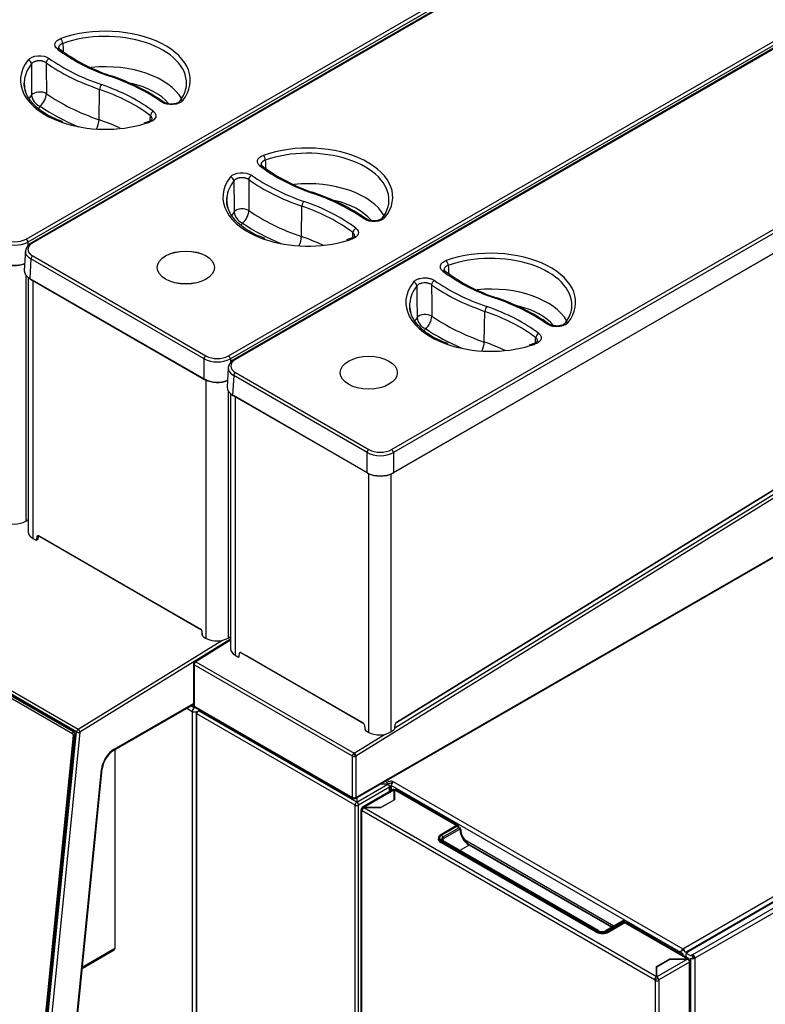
# Model space of a CAD drawing. Header units: millimetres. Extents: x 0 to 287, y 0 to 200.
# Tile 53 of 57: x 220 to 250, y 120 to 159. Entities that reach past the tile are written whole.
import ezdxf

# ---------------------------------------------------------------- set-up
doc = ezdxf.new("R2010")
doc.units = ezdxf.units.MM
doc.layers.add('130.190_BW4C_CTM', color=7, linetype='Continuous')
doc.layers.add('Défaut', color=7, linetype='Continuous')

# ---------------------------------------------------------------- blocks, each defined once
blk = doc.blocks.new('SE3')
at = {"layer": '130.190_BW4C_CTM', "color": 7, "linetype": 'Continuous'}
for p, q in [((220.723, 150.595), (249.064, 166.962)), ((249.135, 166.843), (220.793, 150.476)), ((249.276, 166.816), (220.934, 150.449)), ((249.326, 166.811), (220.984, 150.444)), ((228.819, 145.921), (257.161, 162.288)), ((257.231, 162.168), (228.89, 145.801)), ((257.386, 162.146), (229.044, 145.782)), ((257.436, 162.141), (229.094, 145.777)), ((235.338, 142.173), (263.679, 158.536)), ((263.75, 158.416), (235.408, 142.053)), ((222.063, 158.196), (222.022, 158.248)), ((235.408, 141.249), (263.797, 157.639)), ((263.762, 157.617), (235.408, 141.247)), ((223.637, 155.369), (223.657, 156.584)), ((225.625, 155.299), (225.435, 155.237)), ((230.16, 153.522), (230.119, 153.574)), ((231.734, 150.695), (231.753, 151.91)), ((233.721, 150.625), (233.531, 150.563)), ((220.698, 150.146), (220.649, 149.341)), ((220.793, 150.476), (220.793, 150.332)), ((220.914, 149.798), (220.867, 149.021)), ((227.837, 145.801), (220.914, 149.798)), ((220.984, 149.918), (227.907, 145.921)), ((220.705, 149.161), (220.706, 139.307)), ((220.807, 149.073), (220.808, 138.867)), ((220.867, 149.021), (227.837, 144.997)), ((220.877, 148.997), (227.847, 144.973)), ((220.988, 148.933), (220.989, 138.621)), ((235.529, 131.248), (263.651, 148.618)), ((235.535, 131.262), (263.656, 148.632)), ((263.893, 148.428), (233.911, 129.909)), ((235.471, 131.038), (263.724, 148.489)), ((263.396, 148.459), (235.502, 131.23)), ((239.041, 146.477), (239.067, 147.702)), ((241.034, 146.417), (240.844, 146.355)), ((227.837, 144.997), (227.837, 145.801)), ((228.89, 145.801), (228.89, 145.651)), ((228.806, 145.452), (228.759, 144.674)), ((233.89, 128.208), (263.959, 145.568)), ((233.911, 128.253), (263.98, 145.613)), ((227.926, 134.616), (227.925, 144.984)), ((229.023, 145.132), (228.976, 144.354)), ((234.355, 142.053), (229.023, 145.132)), ((229.094, 145.251), (234.426, 142.173)), ((228.802, 144.514), (228.803, 134.633)), ((228.897, 144.409), (228.897, 134.201)), ((228.976, 144.354), (234.355, 141.249)), ((234.355, 141.247), (229.012, 144.333)), ((229.079, 144.294), (229.079, 133.943)), ((234.355, 141.249), (234.355, 142.053)), ((235.408, 142.053), (235.408, 141.249)), ((234.424, 130.857), (234.424, 141.209)), ((235.301, 141.191), (235.301, 130.874)), ((246.986, 122.2), (279.655, 141.061)), ((247.382, 121.967), (280.439, 141.052)), ((279.924, 141.014), (247.136, 122.083)), ((279.978, 141.008), (247.19, 122.078)), ((280.531, 140.91), (247.467, 121.82)), ((222.735, 130.876), (206.967, 139.98)), ((207.035, 140.09), (222.803, 130.986)), ((222.625, 130.888), (207.068, 139.869)), ((207.061, 139.773), (222.575, 130.816)), ((222.614, 130.874), (207.1, 139.831)), ((220.706, 139.307), (220.808, 139.37)), ((221.153, 138.579), (221.163, 138.706)), ((221.206, 138.704), (221.196, 138.576)), ((221.22, 138.733), (227.696, 134.994)), ((221.226, 138.719), (227.702, 134.98)), ((220.989, 138.621), (221.104, 138.555)), ((227.718, 134.969), (221.418, 138.607)), ((227.743, 134.912), (227.753, 134.773)), ((227.752, 134.902), (227.762, 134.763)), ((222.803, 130.986), (228.551, 134.537)), ((228.897, 134.585), (222.876, 130.865)), ((228.897, 134.577), (227.459, 133.689)), ((228.897, 134.541), (227.509, 133.684)), ((227.811, 134.682), (227.926, 134.616)), ((228.803, 134.633), (228.897, 134.691)), ((229.079, 133.943), (229.193, 133.877)), ((229.243, 133.901), (229.253, 134.027)), ((229.309, 134.054), (234.194, 131.234)), ((229.315, 134.041), (234.2, 131.22)), ((227.412, 133.603), (227.412, 131.948)), ((227.441, 133.644), (227.507, 133.685)), ((227.441, 133.563), (227.441, 133.644)), ((227.441, 133.563), (227.441, 131.907)), ((233.77, 129.909), (227.441, 133.563)), ((227.509, 133.684), (233.838, 130.03)), ((234.225, 131.205), (229.507, 133.929)), ((230.119, 133.576), (230.12, 133.576)), ((230.148, 133.559), (230.149, 133.559)), ((230.155, 133.556), (230.154, 133.555)), ((230.296, 133.474), (230.296, 133.474)), ((230.417, 133.404), (230.416, 133.404)), ((231.766, 132.625), (231.767, 132.625)), ((224.218, 130.134), (227.412, 131.979)), ((224.239, 130.18), (227.412, 132.012)), ((227.144, 131.824), (227.365, 131.696)), ((227.444, 131.844), (227.311, 131.92)), ((227.365, 131.696), (227.365, 114.212)), ((227.441, 131.907), (233.77, 128.253)), ((227.444, 131.838), (227.444, 131.844)), ((227.454, 131.868), (227.454, 131.844)), ((227.473, 131.855), (227.454, 131.844)), ((227.462, 131.862), (233.79, 128.208)), ((227.519, 131.642), (227.519, 100.289)), ((227.532, 131.671), (227.532, 131.696)), ((227.548, 131.683), (227.659, 131.747)), ((227.548, 131.602), (227.548, 131.683)), ((233.877, 127.948), (227.548, 131.602)), ((227.548, 100.248), (227.548, 131.602)), ((227.629, 131.718), (233.937, 128.076)), ((232.91, 131.965), (232.909, 131.965)), ((232.942, 131.946), (232.942, 131.946)), ((233.094, 131.859), (233.093, 131.859)), ((233.337, 131.718), (233.338, 131.718)), ((233.341, 131.715), (233.341, 131.716)), ((221.331, 116.843), (222.735, 130.876)), ((222.876, 130.865), (221.472, 116.833)), ((222.575, 130.816), (222.614, 130.874)), ((222.824, 130.971), (222.762, 130.945)), ((228.785, 131.05), (228.785, 131.097)), ((234.25, 131.142), (234.26, 131.004)), ((234.31, 130.923), (234.424, 130.857)), ((235.301, 130.874), (235.432, 130.954)), ((235.47, 131.027), (235.48, 131.171)), ((222.606, 130.752), (221.234, 117.042)), ((221.304, 117.037), (222.676, 130.747)), ((221.314, 116.989), (222.692, 130.751)), ((222.676, 130.747), (222.606, 130.752)), ((233.838, 130.03), (235.048, 130.777)), ((224.267, 130.162), (224.267, 124.137)), ((230.096, 130.341), (230.055, 130.317)), ((230.129, 130.322), (230.088, 130.298)), ((230.28, 130.235), (230.239, 130.211)), ((233.77, 128.253), (233.77, 129.909)), ((233.91, 129.922), (233.796, 129.988)), ((233.911, 129.909), (233.911, 128.253)), ((222.569, 117.739), (223.734, 129.372)), ((222.598, 117.77), (223.763, 129.403)), ((235.178, 128.834), (235.076, 128.892)), ((235.178, 128.915), (235.147, 128.933)), ((235.319, 128.915), (235.337, 128.925)), ((235.337, 128.844), (235.319, 128.834)), ((235.337, 128.925), (235.407, 128.885)), ((235.354, 128.834), (235.337, 128.844)), ((235.407, 128.885), (246.986, 122.2)), ((233.947, 128.07), (235.185, 128.785)), ((235.255, 128.662), (234.018, 127.948)), ((235.391, 128.571), (234.161, 127.861)), ((234.213, 127.855), (235.438, 128.563)), ((235.185, 128.785), (234.89, 128.785)), ((235.255, 128.662), (235.255, 128.744)), ((235.255, 128.493), (235.255, 128.662)), ((235.285, 128.51), (235.285, 128.703)), ((246.898, 122.046), (235.319, 128.732)), ((235.319, 128.732), (235.319, 128.529)), ((235.438, 128.563), (235.438, 128.568)), ((235.438, 128.159), (235.438, 128.563)), ((235.448, 128.563), (237.938, 127.126)), ((235.448, 128.563), (235.448, 128.156)), ((237.987, 127.133), (235.501, 128.568)), ((233.84, 128.213), (233.77, 128.253)), ((233.911, 128.253), (233.84, 128.213)), ((233.937, 128.064), (233.937, 128.076)), ((233.947, 128.24), (233.947, 128.07)), ((234.908, 127.852), (235.438, 128.159)), ((235.448, 128.156), (234.912, 127.846)), ((235.369, 128.119), (235.369, 128.111)), ((233.877, 96.594), (233.877, 127.948)), ((234.018, 96.594), (234.018, 127.948)), ((234.108, 127.752), (234.108, 93.199)), ((234.139, 127.813), (234.213, 127.855)), ((234.139, 127.795), (234.139, 127.813)), ((234.139, 127.709), (234.139, 127.795)), ((234.139, 127.709), (234.139, 93.156)), ((234.139, 127.709), (234.154, 127.7)), ((245.854, 120.963), (234.154, 127.718)), ((234.154, 127.7), (234.154, 127.718)), ((234.213, 127.855), (234.219, 127.852)), ((234.219, 127.852), (234.908, 127.852)), ((234.912, 127.846), (234.229, 127.846)), ((234.229, 127.846), (245.928, 121.092)), ((237.931, 127.126), (237.307, 126.765)), ((237.936, 127.125), (237.312, 126.765)), ((237.337, 126.75), (237.961, 127.111)), ((238.014, 127.019), (237.39, 126.659)), ((237.39, 126.597), (238.067, 126.988)), ((237.961, 127.111), (237.936, 127.125)), ((238.028, 127.074), (238.028, 127.074)), ((238.028, 127.064), (238.028, 127.025)), ((237.211, 126.63), (237.211, 126.56)), ((237.305, 126.761), (237.312, 126.765)), ((237.305, 126.761), (237.305, 126.76)), ((237.305, 126.499), (237.305, 126.458)), ((243.527, 122.907), (237.305, 126.499)), ((243.522, 122.869), (237.307, 126.457)), ((237.312, 126.512), (243.534, 122.919)), ((243.559, 122.933), (237.337, 126.526)), ((243.597, 122.937), (237.374, 126.53)), ((237.39, 126.657), (237.388, 126.658)), ((237.39, 126.659), (237.39, 126.597)), ((237.39, 126.467), (237.39, 126.45)), ((238.253, 126.568), (244.226, 123.119)), ((238.438, 126.345), (238.066, 126.13)), ((244.126, 123.061), (238.438, 126.345)), ((244.148, 123.074), (238.476, 126.349)), ((224.267, 124.967), (224.267, 123.334)), ((224.267, 123.334), (224.267, 122.207)), ((244.535, 123.297), (243.91, 122.937)), ((244.572, 123.294), (243.948, 122.933)), ((243.973, 122.919), (244.597, 123.279)), ((244.604, 123.267), (243.98, 122.907)), ((244.664, 123.242), (244.017, 122.869)), ((244.597, 123.279), (244.572, 123.294)), ((244.664, 123.242), (247.169, 121.796)), ((247.222, 121.801), (244.717, 123.247)), ((243.527, 122.907), (243.527, 122.866)), ((243.612, 122.886), (243.612, 122.872)), ((243.98, 122.907), (243.98, 122.85)), ((222.963, 121.414), (224.242, 122.152)), ((224.267, 122.207), (222.967, 121.457)), ((246.986, 122.118), (246.933, 122.149)), ((247.039, 122.149), (246.986, 122.118)), ((245.928, 121.486), (246.465, 121.796)), ((245.938, 121.484), (246.469, 121.79)), ((247.169, 121.79), (245.944, 121.083)), ((246.465, 121.796), (247.169, 121.796)), ((246.469, 121.79), (247.169, 121.79)), ((246.519, 121.796), (246.529, 121.79)), ((246.986, 121.995), (246.898, 122.046)), ((246.986, 121.995), (246.986, 121.937)), ((246.986, 121.796), (246.986, 121.79)), ((247.02, 121.79), (247.03, 121.796)), ((247.128, 122.077), (247.075, 122.046)), ((247.114, 122.034), (247.19, 122.078)), ((247.114, 122.024), (247.198, 122.073)), ((247.114, 122.024), (247.297, 121.918)), ((247.114, 121.864), (247.114, 122.017)), ((247.162, 121.996), (247.114, 122.017)), ((247.114, 121.79), (247.114, 121.796)), ((247.244, 121.753), (247.169, 121.796)), ((247.198, 122.073), (247.19, 122.078)), ((247.249, 121.744), (247.229, 121.733)), ((247.249, 121.744), (247.249, 121.659)), ((247.382, 121.967), (247.297, 121.918)), ((247.297, 87.233), (247.297, 121.82)), ((247.382, 121.902), (247.317, 121.929)), ((247.366, 121.908), (247.417, 121.938)), ((247.382, 121.8), (247.382, 121.902)), ((247.396, 121.861), (247.449, 121.891)), ((247.396, 121.8), (247.396, 121.861)), ((247.467, 121.82), (247.467, 87.233)), ((245.928, 121.092), (245.928, 121.486)), ((245.938, 121.086), (245.938, 121.484)), ((247.249, 121.664), (246.018, 120.954)), ((246.144, 121.602), (246.137, 121.606)), ((246.208, 121.647), (246.215, 121.643)), ((247.249, 121.659), (247.249, 121.664)), ((247.249, 87.094), (247.249, 121.659)), ((247.279, 87.137), (247.279, 121.701)), ((245.854, 120.963), (245.854, 120.945)), ((245.854, 120.945), (245.87, 120.936)), ((245.999, 121.023), (245.859, 120.942)), ((245.944, 121.083), (245.938, 121.086)), ((246.018, 120.936), (246.018, 120.954)), ((245.87, 120.936), (245.87, 86.384)), ((246.018, 120.936), (246.018, 86.384))]:
    blk.add_line(p, q, dxfattribs=at)
for centre, radius, start, end in [((226.368, 163.965), 7.198, 233.2741, 251.757), ((221.438, 149.104), 8.459, 55.5063, 71.5577), ((220.815, 156.461), 0.72, 310.0527, 356.1024), ((225.934, 156.877), 1.207, 320.5564, 348.7502), ((221.488, 156.417), 0.549, 185.7009, 247.5263), ((234.464, 159.291), 7.198, 233.2741, 251.757), ((229.534, 144.43), 8.459, 55.5063, 71.5577), ((229.585, 151.743), 0.549, 185.7009, 247.5263), ((228.912, 151.786), 0.72, 310.0527, 356.1024), ((234.03, 152.203), 1.207, 320.5564, 348.7502), ((220.267, 151.49), 1.005, 243.019, 296.9891), ((220.267, 151.542), 1.189, 243.7214, 296.2867), ((221.126, 150.059), 0.435, 116.2641, 172.1964), ((220.267, 150.732), 1.184, 243.6026, 289.3707), ((220.267, 150.614), 1.082, 243.019, 291.9815), ((241.779, 155.084), 7.199, 233.2847, 251.7544), ((1262.554, 217.957), 1027.234, 183.81872, 183.837672), ((953.017, 153.49), 716.687, 180.381272, 180.482097), ((1005.162, 155.114), 768.253, 180.47349, 180.567031), ((236.848, 140.218), 8.463, 55.5177, 71.5554), ((241.343, 147.995), 1.208, 320.6191, 348.6855), ((236.896, 147.516), 0.543, 185.8748, 248.1183), ((236.232, 147.56), 0.716, 310.0599, 356.1095), ((-921.718, 221.48), 1165.224, 356.307623, 356.317781), ((228.363, 146.867), 1.189, 243.7214, 296.2867), ((228.363, 146.816), 1.005, 243.019, 296.9891), ((229.257, 145.374), 0.461, 117.5681, 150.7091), ((229.091, 145.438), 0.286, 145.5742, 177.3628), ((228.363, 146.057), 1.184, 243.6026, 290.7284), ((228.363, 145.94), 1.082, 243.019, 292.7281), ((220.252, 140.144), 0.953, 243.6972, 298.5091), ((221.57, 138.913), 0.342, 231.5904, 243.5717), ((227.627, 134.889), 0.126, 5.9737, 56.9036), ((228.348, 135.47), 0.953, 243.6972, 298.5091), ((224.789, 129.271), 1.035, 123.4664, 172.674), ((238.829, 127.039), 0.74, 181.5879, 214.1995), ((237.756, 126.535), 0.425, 184.8847, 187.3062), ((238.846, 126.958), 0.713, 208.0259, 238.7048)]:
    blk.add_arc(centre, radius, start, end, dxfattribs=at)
for centre, major_axis, ratio, start_param, end_param in [((223.891, 156.949), (-3.396, 0), 0.577421, 2.716296, 5.264352), ((223.891, 156.83), (-3.246, 0), 0.577421, 3.123072, 5.264352), ((222.11, 158.496), (-0.05, 0.141), 0.428112, 4.045457, 5.590074), ((221.971, 158.077), (-0.092, -0.119), 0.654086, 3.141887, 4.010091), ((227.79, 160.71), (-7.263, -0.001), 0.577421, 0.641604, 1.032295), ((223.891, 156.949), (3.396, 0), 0.577421, 2.715329, 4.169643), ((223.891, 156.83), (3.246, 0), 0.577421, 2.715329, 3.084209), ((220.798, 157.637), (-0.118, 0.093), 0.743388, 3.696814, 5.24143), ((1303.698, -293.85), (-776.924, 1137.963), 0.662753, 0.776066, 0.777131), ((221.641, 157.7), (-0.087, -0.122), 0.633143, 3.983611, 5.528227), ((1607.666, -289.095), (-1079.903, 1209.061), 0.718792, 0.683887, 0.684792), ((227.819, 160.608), (-8.117, -0.001), 0.577421, 0.683311, 1.032295), ((227.819, 160.727), (-7.967, -0.001), 0.577421, 0.683311, 1.032295), ((223.891, 155.634), (-3.208, 0), 0.577421, 3.452892, 4.888488), ((223.891, 156.83), (3.246, 0), 0.577421, 3.084209, 3.160113), ((223.891, 156.83), (3.246, 0), 0.577421, 3.160113, 3.31519), ((224.065, 156.987), (-0.049, -0.142), 0.418714, 3.141134, 3.830694), ((219.98, 153.16), (7.967, 0.001), 0.577421, 0.686395, 1.032295), ((223.891, 155.316), (-2.808, 0), 0.577421, 3.593486, 4.328534), ((223.891, 156.83), (-3.246, 0), 0.577421, 3.032662, 3.123072), ((221.264, 156.291), (-0.35, -0.003), 0.536101, 3.82809, 5.873315), ((227.819, 159.413), (-8.156, -0.001), 0.577421, 0.690661, 1.032295), ((223.734, 156.655), (-0.049, -0.142), 0.418714, 3.830694, 5.37531), ((220.01, 153.058), (7.113, 0.001), 0.577421, 0.645216, 1.032295), ((220.01, 153.177), (7.263, 0.001), 0.577421, 0.645216, 1.032295), ((223.891, 155.634), (3.208, 0), 0.577421, -3.546176, -3.454289), ((226.142, 155.954), (-0.086, -0.123), 0.63155, 3.138853, 3.981734), ((219.98, 153.041), (8.117, 0.001), 0.577421, 0.686395, 0.705924), ((226.984, 156.018), (0.118, -0.093), 0.743714, 2.098909, 3.156899), ((223.891, 155.316), (2.808, 0), 0.577421, -3.516923, -3.442569), ((227.819, 159.095), (-8.555, -0.001), 0.577421, 0.700375, 0.945097), ((225.812, 155.577), (-0.091, -0.119), 0.652316, 4.007715, 5.552331), ((223.891, 156.949), (3.396, 0), 0.577421, 4.169643, 5.19692), ((223.432, 155.18), (0.13, 0.378), 0.418714, 4.361683, 5.37531), ((220.01, 151.862), (7.074, 0.001), 0.577421, 0.883268, 1.032295), ((223.891, 156.949), (3.396, 0), 0.577421, -1.086265, -1.017607), ((225.675, 155.158), (0.05, -0.141), 0.428964, 2.448109, 3.144554), ((-2198.884, 1099.113), (1952.592, -2054.796), 0.701538, 0.590662, 0.590752), ((231.987, 152.274), (-3.396, 0), 0.577421, 2.716296, 5.264352), ((231.987, 152.155), (-3.246, 0), 0.577421, 3.123072, 5.264352), ((230.206, 153.821), (-0.05, 0.141), 0.428112, 4.045457, 5.590074), ((230.068, 153.403), (-0.092, -0.119), 0.654086, 3.141887, 4.010091), ((235.886, 156.036), (-7.263, -0.001), 0.577421, 0.641604, 1.032295), ((231.987, 152.274), (3.396, 0), 0.577421, 2.715329, 4.169643), ((231.987, 152.155), (3.246, 0), 0.577421, 2.715329, 3.084209), ((228.895, 152.962), (-0.118, 0.093), 0.743388, 3.696814, 5.24143), ((1311.794, -298.524), (-776.924, 1137.962), 0.662753, 0.776066, 0.777132), ((229.738, 153.025), (-0.087, -0.122), 0.633143, 3.983611, 5.528227), ((1615.764, -293.77), (-1079.905, 1209.061), 0.718792, 0.683886, 0.684791), ((235.916, 155.934), (-8.117, -0.001), 0.577421, 0.683311, 1.032295), ((235.916, 156.053), (-7.967, -0.001), 0.577421, 0.683311, 1.032295), ((231.987, 150.959), (-3.208, 0), 0.577421, 3.452892, 4.888488), ((232.162, 152.313), (-0.049, -0.142), 0.418714, 3.141134, 3.830694), ((231.987, 152.155), (3.246, 0), 0.577421, 3.084209, 3.160113), ((231.987, 152.155), (3.246, 0), 0.577421, 3.160113, 3.31519), ((231.83, 151.981), (-0.049, -0.142), 0.418714, 3.830694, 5.37531), ((228.106, 148.503), (7.263, 0.001), 0.577421, 0.645216, 1.032295), ((228.076, 148.485), (7.967, 0.001), 0.577421, 0.686395, 1.032295), ((231.987, 150.641), (-2.808, 0), 0.577421, 3.593486, 4.328534), ((231.987, 152.155), (-3.246, 0), 0.577421, 3.032662, 3.123072), ((231.987, 150.959), (3.208, 0), 0.577421, -3.546176, -3.454289), ((229.36, 151.616), (-0.35, -0.003), 0.536101, 3.82809, 5.873315), ((235.916, 154.738), (-8.156, -0.001), 0.577421, 0.690661, 1.032295), ((228.106, 148.383), (7.113, 0.001), 0.577421, 0.645216, 1.032295), ((234.239, 151.279), (-0.086, -0.123), 0.63155, 3.138853, 3.981734), ((228.076, 148.366), (8.117, 0.001), 0.577421, 0.686395, 0.705924), ((235.081, 151.343), (0.118, -0.093), 0.743714, 2.098909, 3.156899), ((231.987, 150.641), (2.808, 0), 0.577421, -3.516923, -3.442569), ((235.916, 154.42), (-8.555, -0.001), 0.577421, 0.700375, 0.945097), ((233.908, 150.903), (-0.091, -0.119), 0.652316, 4.007715, 5.552331), ((220.723, 150.514), (0.05, -0.0866), 0.57728, 0.820243, 2.356133), ((231.987, 152.274), (3.396, 0), 0.577421, 4.169643, 5.19692), ((231.529, 150.505), (0.13, 0.378), 0.418714, 4.361683, 5.37531), ((228.106, 147.188), (7.074, 0.001), 0.577421, 0.883268, 1.032295), ((231.987, 152.274), (3.396, 0), 0.577421, -1.086265, -1.017607), ((233.772, 150.484), (0.05, -0.141), 0.428964, 2.448109, 3.144554), ((-2190.783, 1094.437), (1952.587, -2054.795), 0.701538, 0.590663, 0.590753), ((220.984, 150.363), (0.05, -0.0866), 0.57728, 2.356133, 3.142144), ((239.301, 148.066), (-3.395, 0), 0.57735, 2.716989, 5.263984), ((220.984, 149.836), (-0.05, -0.0866), 0.57735, 3.927113, 5.463003), ((237.522, 149.613), (0.05, -0.141), 0.427882, 0.912793, 2.448683), ((239.301, 147.948), (-3.245, 0), 0.57735, 3.116897, 5.263984), ((237.384, 149.194), (-0.092, -0.119), 0.654006, 3.208499, 4.009838), ((243.2, 151.827), (-7.261, 0), 0.57735, 0.641849, 1.032356), ((237.384, 149.194), (-0.092, -0.119), 0.654006, 3.106931, 3.208499), ((220.902, 149.04), (0.025, 0.0433), 0.57735, 2.32141, 3.141593), ((237.052, 148.816), (-0.087, -0.122), 0.633039, 3.98335, 5.51924), ((243.23, 151.844), (-7.969, 0), 0.57735, 0.683589, 1.032356), ((239.301, 148.066), (3.395, 0), 0.57735, 2.716024, 4.169104), ((239.301, 147.948), (3.245, 0), 0.57735, 2.716024, 3.087364), ((236.209, 148.753), (0.118, -0.093), 0.743669, 0.56336, 2.09925), ((243.23, 151.726), (-8.118, 0), 0.57735, 0.683589, 1.032356), ((239.301, 146.748), (-3.194, 0), 0.57735, 3.447849, 4.881821), ((239.477, 148.105), (-0.049, -0.142), 0.418697, 3.141116, 3.830586), ((235.39, 144.278), (7.969, 0), 0.57735, 0.686673, 1.032356), ((239.301, 147.948), (3.245, 0), 0.57735, 3.087364, 3.166288), ((239.301, 147.948), (3.245, 0), 0.57735, 3.166288, 3.317638), ((239.144, 147.772), (0.049, 0.142), 0.418697, 0.688993, 2.224883), ((235.42, 144.295), (7.261, 0), 0.57735, 0.645461, 1.032356), ((239.301, 146.433), (-2.794, 0), 0.57735, 3.602667, 4.302238), ((239.301, 147.948), (-3.245, 0), 0.57735, 3.032353, 3.116897), ((239.301, 146.748), (3.194, 0), 0.57735, -3.537982, -3.44879), ((236.678, 147.392), (-0.35, -0.004), 0.521766, 3.829627, 5.879377), ((243.23, 150.526), (-8.17, 0), 0.57735, 0.693446, 1.032356), ((235.42, 144.177), (7.111, 0), 0.57735, 0.645461, 1.032356), ((239.301, 146.433), (2.794, 0), 0.57735, -3.508406, -3.440427), ((243.23, 150.211), (-8.569, 0), 0.57735, 0.703202, 0.939052), ((241.553, 147.072), (-0.086, -0.123), 0.631445, 3.139516, 3.981475), ((242.395, 147.136), (0.118, -0.092), 0.743993, 3.14951, 3.182536), ((242.395, 147.136), (0.118, -0.092), 0.743993, 2.098323, 3.14951), ((241.221, 146.694), (0.091, 0.119), 0.652236, 0.86587, 2.40176), ((239.301, 148.066), (3.395, 0), 0.57735, 4.169104, 5.196609), ((238.836, 146.29), (0.13, 0.378), 0.418697, 4.3858, 5.366475), ((235.42, 142.977), (7.06, 0), 0.57735, 0.886264, 1.032356), ((239.301, 148.066), (3.395, 0), 0.57735, -1.086576, -1.017976), ((241.084, 146.275), (0.05, -0.141), 0.428733, 2.448312, 3.144662), ((227.907, 145.839), (-0.05, -0.0866), 0.57735, 3.927113, 5.463003), ((228.819, 145.839), (0.05, -0.0866), 0.57728, 0.820243, 2.356133), ((229.551, 145.514), (0.646, 0), 0.576647, 2.356803, 3.926382), ((229.094, 145.696), (0.05, -0.0866), 0.57735, 2.356194, 3.142154), ((229.551, 145.433), (0.746, -0.006), 0.576811, 3.111397, 3.931051), ((229.551, 145.433), (0.746, -0.006), 0.576811, 2.809214, 3.111397), ((227.872, 145.016), (0.025, 0.0433), 0.57735, 2.32141, 3.141593), ((227.872, 145.016), (0.025, 0.0433), 0.57735, 3.141593, 3.927113), ((229.094, 145.17), (-0.05, -0.0866), 0.57735, 3.926991, 5.462881), ((229.504, 144.657), (0.746, -0.003), 0.576735, 3.109062, 3.928715), ((229.012, 144.373), (0.025, 0.0433), 0.57735, 2.321288, 3.926991), ((229.504, 144.616), (0.696, 0), 0.576647, 3.85491, 3.926382), ((234.426, 142.091), (-0.05, -0.0866), 0.57735, 3.926991, 5.462881), ((234.882, 142.355), (0.745, 0), 0.572459, 3.9276, 5.497178), ((234.882, 142.436), (-0.645, 0), 0.578054, 0.786007, 2.355586), ((235.338, 142.091), (0.05, -0.0866), 0.57735, 0.820305, 2.356194), ((234.882, 141.552), (-0.745, 0), 0.575257, 0.786007, 2.355586), ((234.391, 141.268), (0.025, 0.0433), 0.57735, 2.321288, 3.926991), ((234.882, 141.511), (0.695, 0), 0.578054, 3.9276, 5.497178), ((235.373, 141.268), (-0.025, 0.0433), 0.57735, 2.356194, 3.961897), ((221.184, 138.718), (-0.0299, 0.0024), 0.625543, 0.832955, 2.406795), ((221.241, 138.745), (0.015, 0.026), 0.57735, 2.356317, 3.141594), ((221.104, 138.612), (-0.035, 0.0607), 0.577279, 2.356742, 3.840219), ((221.174, 138.591), (-0.0299, 0.0024), 0.625543, 0.832955, 2.406795), ((227.717, 135.006), (0.015, 0.026), 0.57735, 2.356317, 3.96202), ((227.773, 134.914), (0.0299, 0.0022), 0.524904, 2.651463, 3.886938), ((227.783, 134.775), (0.0299, 0.0022), 0.524904, 3.141593, 3.886938), ((227.811, 134.739), (-0.035, 0.0607), 0.577279, 0.873266, 2.356742), ((229.517, 134.213), (0.62, 0.018), 0.596196, 3.123842, 3.90924), ((229.309, 133.989), (0.04, -0.0693), 0.57735, 2.356804, 3.84028), ((229.33, 134.067), (0.015, 0.026), 0.57735, 2.356194, 3.141593), ((227.512, 133.603), (0.1, 0), 0.57735, 2.356194, 3.926991), ((227.512, 133.603), (0.0526, -0.0851), 0.556849, 2.33934, 3.910136), ((227.512, 133.603), (-0.05, -0.0866), 0.57735, 3.961897, 5.497787), ((229.193, 133.934), (-0.035, 0.0607), 0.57735, 2.356804, 3.84028), ((227.449, 131.744), (-0.059, -0.102), 0.57735, 3.986951, 5.497787), ((227.449, 131.744), (0.118, 0), 0.57735, 3.926991, 5.497787), ((227.512, 131.948), (0.1, 0), 0.57735, 3.141593, 3.926991), ((227.512, 131.948), (0.05, 0.0866), 0.57735, 2.356194, 3.141593), ((227.619, 131.642), (0.1, 0), 0.57735, 2.356194, 3.926991), ((227.619, 131.642), (-0.05, -0.0866), 0.57735, 4.068888, 5.497787), ((227.629, 131.637), (-0.141, 0), 0.57735, 4.712389, 4.854286), ((234.215, 131.246), (0.015, 0.026), 0.57735, 2.356194, 3.776), ((234.194, 131.169), (-0.04, 0.0693), 0.57735, 4.01492, 5.498397), ((235.536, 131.197), (-0.04, -0.0693), 0.57735, 3.961897, 5.410521), ((235.513, 131.274), (-0.0158, 0.0255), 0.556849, 2.506705, 3.910136), ((222.57, 130.773), (-0.02, 0.0458), 0.643346, 3.995935, 5.566731), ((222.615, 130.795), (-0.0431, 0.0989), 0.643346, 3.995935, 5.566731), ((222.806, 130.906), (-0.05, -0.0866), 0.57735, 3.96202, 5.375737), ((222.806, 130.906), (0.0995, -0.01), 0.502764, 3.981003, 5.551799), ((222.806, 130.906), (-0.0526, 0.0851), 0.556776, 3.910079, 5.480875), ((234.31, 130.98), (-0.035, 0.0607), 0.57735, 0.873327, 2.356804), ((234.863, 131.127), (-0.62, -0.018), 0.596196, 0.767648, 2.338444), ((235.42, 131.003), (-0.035, -0.0606), 0.57735, 1.024461, 2.268928), ((224.239, 129.592), (-0.36, -0.624), 0.57735, 3.927113, 5.375737), ((224.168, 130.221), (-0.05, 0.0866), 0.57728, 3.149627, 3.92693), ((233.84, 129.95), (-0.05, -0.0866), 0.57735, 3.961897, 5.497787), ((233.84, 129.95), (0.0526, -0.0851), 0.556849, 0.768544, 2.33934), ((233.84, 129.95), (-0.1, 0), 0.57735, 0.785398, 2.356194), ((223.663, 129.413), (-0.0995, 0.01), 0.502764, 2.410206, 3.141593), ((235.248, 128.956), (0.1, 0), 0.57735, 3.926991, 5.497787), ((235.248, 128.874), (-0.1, 0), 0.57735, 0.785398, 2.356194), ((235.407, 128.783), (0.062, 0.108), 0.57735, 0.785398, 2.356194), ((235.185, 128.703), (-0.05, 0.0866), 0.57735, 3.926991, 5.497787), ((235.185, 128.703), (-0.1, 0), 0.57735, 2.356194, 3.926991), ((235.443, 128.48), (0.0525, -0.0909), 0.57735, 2.423313, 3.141593), ((235.443, 128.474), (0.105, 0), 0.57735, 1.523159, 1.618433), ((235.448, 128.477), (-0.0525, -0.0909), 0.57735, 3.141593, 3.926991), ((233.84, 128.294), (-0.1, 0), 0.57735, 0.785398, 2.356194), ((233.84, 128.294), (0.05, 0.0866), 0.57735, 2.356194, 3.926991), ((233.84, 128.294), (-0.05, 0.0866), 0.57735, 2.356194, 3.926991), ((233.947, 127.989), (0.05, 0.0866), 0.57735, 0.927295, 2.356194), ((233.947, 127.989), (0.05, -0.0866), 0.57735, 0.785398, 2.356194), ((233.947, 127.989), (0.1, 0), 0.57735, 3.926991, 5.497787), ((234.213, 127.752), (0.105, 0), 0.57735, 2.356194, 3.926991), ((234.213, 127.77), (0.0525, -0.0909), 0.57735, 2.356194, 3.926991), ((234.229, 127.761), (-0.0525, -0.0909), 0.57735, 3.926991, 5.497787), ((237.936, 127.117), (0.005, -0.00866), 0.57735, 2.356194, 3.141593), ((237.929, 127.007), (-0.07, -0.121), 0.57735, 2.356194, 3.83712), ((237.961, 127.05), (-0.0375, 0.065), 0.57735, 3.926991, 5.497787), ((237.954, 127.031), (-0.0525, -0.0909), 0.57735, 2.356194, 3.069852), ((238.014, 126.958), (-0.0375, -0.065), 0.57735, 2.356194, 3.926991), ((238.491, 126.805), (-0.3, 0.52), 0.57735, 0.785398, 0.903501), ((238.014, 127.019), (-0.075, 0), 0.57735, 2.356194, 3.926991), ((238.438, 126.774), (0.262, -0.455), 0.57735, 3.926991, 5.497787), ((237.554, 126.6), (0.35, 0), 0.57735, 2.935055, 3.926991), ((237.531, 126.63), (0.32, 0), 0.57735, 2.356194, 3.926991), ((237.531, 126.638), (0.31, 0), 0.57735, 2.356194, 3.926991), ((237.531, 126.516), (0.32, 0), 0.57735, -3.529077, -3.456112), ((237.531, 126.638), (0.275, 0), 0.57735, 2.356194, 3.926991), ((237.312, 126.757), (0.005, -0.00866), 0.57735, 2.356194, 3.926991), ((237.531, 126.577), (0.2, 0), 0.57735, 2.356194, 3.143217), ((237.531, 126.516), (0.2, 0), 0.57735, 3.28349, 3.475964), ((237.337, 126.689), (-0.0375, 0.065), 0.57735, 3.926991, 5.497787), ((237.337, 126.465), (-0.0375, -0.065), 0.57735, 3.141593, 3.926991), ((237.531, 126.516), (0.2, 0), 0.57735, 2.356194, 2.810731), ((238.438, 126.284), (-0.0375, -0.065), 0.57735, 3.141593, 3.926991), ((244.572, 123.171), (-0.075, -0.13), 0.57735, 2.769003, 3.926991), ((243.753, 123.046), (-0.31, 0), 0.57735, 0.785398, 2.356194), ((243.559, 122.872), (-0.0375, -0.065), 0.57735, 2.471485, 3.926991), ((243.753, 123.046), (0.275, 0), 0.57735, 3.926991, 5.497787), ((243.948, 122.872), (0.0375, -0.065), 0.57735, 2.356194, 3.8117), ((243.973, 122.911), (0.005, -0.00866), 0.57735, 0.785398, 2.356194), ((244.572, 123.232), (0.0375, -0.065), 0.57735, 2.356194, 3.141593), ((244.597, 123.271), (0.005, -0.00866), 0.57735, 0.785398, 2.356194), ((244.604, 123.153), (-0.07, -0.121), 0.57735, 2.783838, 3.926991), ((244.664, 123.157), (-0.0525, -0.0909), 0.57735, 3.141593, 3.926991), ((243.77, 123.012), (0.35, 0), 0.57735, 3.926991, 5.497787), ((243.753, 123.037), (0.32, 0), 0.57735, 3.926991, 5.497787), ((224.183, 122.255), (-0.059, 0.103), 0.57735, 3.141593, 3.926991), ((246.986, 122.097), (-0.062, -0.108), 0.57735, 3.926991, 5.497787), ((246.986, 122.097), (-0.062, 0.108), 0.57735, 3.926991, 5.497787), ((247.19, 121.99), (0.054, -0.0935), 0.57735, 2.356194, 3.926991), ((247.169, 121.71), (-0.0525, -0.0909), 0.57735, 2.356194, 3.926991), ((247.169, 121.704), (0.148, 0), 0.57735, 1.503678, 1.570796), ((247.174, 121.707), (0.0525, -0.0909), 0.57735, 0.785398, 2.289076), ((247.174, 121.701), (-0.105, 0), 0.57735, 2.356057, 3.926991), ((247.382, 121.869), (-0.12, 0), 0.57735, 0.785398, 2.356194), ((247.382, 121.869), (0.06, -0.104), 0.57735, 0.785398, 2.356194), ((245.928, 121.006), (0.0525, 0.0909), 0.57735, 0.785398, 2.356194), ((245.944, 120.997), (0.0525, -0.0909), 0.57735, 0.785398, 2.356194), ((245.944, 120.979), (-0.105, 0), 0.57735, 0.785398, 2.356194)]:
    blk.add_ellipse(centre, major_axis=major_axis, ratio=ratio, start_param=start_param, end_param=end_param, dxfattribs=at)
for centre, major_axis, ratio in [((227.108, 149.457), (1.143, 0), 0.577421), ((227.108, 149.457), (-1.141, 0), 0.577421), ((234.422, 145.249), (-1.141, 0), 0.57735), ((234.422, 145.249), (1.141, 0), 0.57735)]:
    blk.add_ellipse(centre, major_axis=major_axis, ratio=ratio, dxfattribs=at)
for points, degree, knots in [([(221.971, 158.2), (221.888, 158.264), (221.855, 158.349), (221.907, 158.505), (221.992, 158.576), (222.11, 158.618)], 3, [0, 0, 0, 0, 0.5, 0.5, 1, 1, 1, 1]), ([(222.188, 158.425), (222.183, 158.423), (222.173, 158.42), (222.157, 158.413), (222.142, 158.406), (222.127, 158.399), (222.113, 158.39), (222.1, 158.381), (222.087, 158.372), (222.076, 158.362), (222.065, 158.351), (222.055, 158.34), (222.046, 158.328), (222.039, 158.317), (222.033, 158.304), (222.028, 158.292), (222.024, 158.279), (222.022, 158.267), (222.022, 158.256), (222.022, 158.25), (222.022, 158.248)], 3, [0, 0, 0, 0, 0.0321415, 0.0649939, 0.0985314, 0.1327231, 0.1675322, 0.2029166, 0.2388289, 0.2752163, 0.3120211, 0.3491812, 0.3866306, 0.4242999, 0.4621172, 0.500009, 0.5379007, 0.5757177, 0.6133866, 0.6326463, 0.6326463, 0.6326463, 0.6326463]), ([(220.798, 157.759), (220.869, 157.849), (221.02, 157.914), (221.359, 157.939), (221.533, 157.899), (221.641, 157.822)], 3, [0, 0, 0, 0, 0.5, 0.5, 1, 1, 1, 1]), ([(221.525, 157.648), (221.521, 157.651), (221.513, 157.657), (221.5, 157.665), (221.486, 157.672), (221.472, 157.68), (221.457, 157.686), (221.442, 157.693), (221.426, 157.698), (221.41, 157.703), (221.393, 157.708), (221.377, 157.712), (221.36, 157.715), (221.343, 157.718), (221.327, 157.721), (221.311, 157.723), (221.295, 157.724), (221.279, 157.725), (221.264, 157.726), (221.25, 157.726), (221.235, 157.725), (221.222, 157.725), (221.205, 157.724), (221.183, 157.722), (221.156, 157.718), (221.129, 157.712), (221.1, 157.705), (221.072, 157.696), (221.044, 157.685), (221.018, 157.672), (220.993, 157.657), (220.97, 157.641), (220.951, 157.623), (220.94, 157.611), (220.935, 157.604)], 3, [0, 0, 0, 0, 0.026199, 0.052519, 0.078903, 0.105291, 0.131621, 0.157833, 0.183864, 0.209655, 0.235146, 0.260279, 0.285001, 0.309259, 0.333006, 0.356198, 0.378793, 0.400756, 0.422054, 0.442659, 0.462546, 0.481697, 0.500093, 0.535849, 0.574296, 0.615283, 0.658605, 0.704004, 0.75117, 0.799746, 0.849338, 0.899527, 0.949887, 1, 1, 1, 1]), ([(222.185, 155.292), (222.067, 155.335), (221.845, 155.416), (221.516, 155.589), (221.223, 155.791), (220.985, 156.014), (220.806, 156.25), (220.692, 156.493), (220.638, 156.724), (220.65, 156.857), (220.656, 156.923)], 3, [0, 0, 0, 0, 0.108005, 0.240032, 0.371788, 0.503427, 0.635228, 0.76795, 0.902798, 1, 1, 1, 1]), ([(226.984, 156.14), (226.914, 156.05), (226.763, 155.986), (226.425, 155.96), (226.251, 156), (226.142, 156.076)], 3, [0, 0, 0, 0, 0.5, 0.5, 1, 1, 1, 1]), ([(226.865, 156.108), (226.855, 156.097), (226.836, 156.078), (226.785, 156.047), (226.716, 156.02), (226.628, 156), (226.525, 155.993), (226.417, 156.003), (226.309, 156.03), (226.258, 156.059), (226.229, 156.076)], 3, [0, 0, 0, 0, 0.095651, 0.199275, 0.311534, 0.432853, 0.563642, 0.701586, 0.846892, 1, 1, 1, 1]), ([(225.812, 155.7), (225.895, 155.636), (225.929, 155.551), (225.878, 155.394), (225.793, 155.323), (225.675, 155.28)], 3, [0, 0, 0, 0, 0.5, 0.5, 1, 1, 1, 1]), ([(225.762, 155.403), (225.755, 155.384), (225.745, 155.36), (225.687, 155.325), (225.649, 155.309), (225.625, 155.299)], 3, [0, 0, 0, 0, 0.479735, 0.733547, 1, 1, 1, 1]), ([(225.762, 155.401), (225.762, 155.404), (225.763, 155.41), (225.762, 155.421), (225.76, 155.433), (225.757, 155.445), (225.752, 155.457), (225.746, 155.469), (225.739, 155.48), (225.732, 155.491), (225.723, 155.501), (225.713, 155.51), (225.703, 155.52), (225.696, 155.525), (225.692, 155.528)], 3, [0.5937889, 0.5937889, 0.5937889, 0.5937889, 0.6134057, 0.6508597, 0.6880232, 0.7248301, 0.761218, 0.7971293, 0.8325109, 0.8673152, 0.9015002, 0.9350292, 0.967871, 1, 1, 1, 1]), ([(230.068, 153.525), (229.985, 153.59), (229.951, 153.674), (230.003, 153.83), (230.088, 153.902), (230.206, 153.944)], 3, [0, 0, 0, 0, 0.5, 0.5, 1, 1, 1, 1]), ([(230.285, 153.751), (230.28, 153.749), (230.269, 153.745), (230.254, 153.739), (230.238, 153.732), (230.224, 153.724), (230.21, 153.716), (230.196, 153.707), (230.184, 153.697), (230.172, 153.687), (230.161, 153.677), (230.151, 153.665), (230.143, 153.654), (230.135, 153.642), (230.129, 153.63), (230.124, 153.617), (230.121, 153.605), (230.119, 153.592), (230.118, 153.582), (230.118, 153.575), (230.118, 153.573)], 3, [0, 0, 0, 0, 0.0321415, 0.0649939, 0.0985314, 0.1327231, 0.1675322, 0.2029166, 0.2388289, 0.2752163, 0.3120211, 0.3491812, 0.3866306, 0.4242999, 0.4621172, 0.500009, 0.5379007, 0.5757177, 0.6133866, 0.6326463, 0.6326463, 0.6326463, 0.6326463]), ([(228.895, 153.085), (228.965, 153.175), (229.116, 153.239), (229.455, 153.264), (229.63, 153.224), (229.738, 153.148)], 3, [0, 0, 0, 0, 0.5, 0.5, 1, 1, 1, 1]), ([(229.621, 152.974), (229.617, 152.977), (229.609, 152.982), (229.596, 152.99), (229.583, 152.998), (229.568, 153.005), (229.553, 153.012), (229.538, 153.018), (229.522, 153.024), (229.506, 153.029), (229.489, 153.033), (229.473, 153.037), (229.456, 153.041), (229.44, 153.044), (229.423, 153.046), (229.407, 153.048), (229.391, 153.05), (229.376, 153.051), (229.361, 153.051), (229.346, 153.051), (229.332, 153.051), (229.318, 153.051), (229.301, 153.049), (229.279, 153.047), (229.253, 153.043), (229.225, 153.038), (229.197, 153.031), (229.168, 153.022), (229.141, 153.01), (229.114, 152.998), (229.089, 152.983), (229.067, 152.966), (229.047, 152.949), (229.037, 152.936), (229.031, 152.93)], 3, [0, 0, 0, 0, 0.026199, 0.052519, 0.078903, 0.105291, 0.131621, 0.157833, 0.183864, 0.209655, 0.235146, 0.260279, 0.285001, 0.309259, 0.333006, 0.356198, 0.378793, 0.400756, 0.422054, 0.442659, 0.462546, 0.481697, 0.500093, 0.535849, 0.574296, 0.615283, 0.658605, 0.704004, 0.75117, 0.799746, 0.849338, 0.899527, 0.949887, 1, 1, 1, 1]), ([(230.281, 150.618), (230.163, 150.661), (229.941, 150.742), (229.612, 150.915), (229.319, 151.117), (229.081, 151.339), (228.902, 151.575), (228.788, 151.819), (228.735, 152.049), (228.746, 152.183), (228.753, 152.249)], 3, [0, 0, 0, 0, 0.108005, 0.240032, 0.371788, 0.503427, 0.635228, 0.76795, 0.902798, 1, 1, 1, 1]), ([(235.081, 151.466), (235.01, 151.376), (234.86, 151.311), (234.521, 151.286), (234.347, 151.325), (234.239, 151.402)], 3, [0, 0, 0, 0, 0.5, 0.5, 1, 1, 1, 1]), ([(234.961, 151.434), (234.951, 151.423), (234.933, 151.404), (234.881, 151.373), (234.813, 151.346), (234.724, 151.326), (234.621, 151.319), (234.513, 151.328), (234.405, 151.356), (234.355, 151.384), (234.325, 151.402)], 3, [0, 0, 0, 0, 0.095651, 0.199275, 0.311534, 0.432853, 0.563642, 0.701586, 0.846892, 1, 1, 1, 1]), ([(233.908, 151.025), (233.992, 150.961), (234.026, 150.876), (233.975, 150.72), (233.889, 150.648), (233.772, 150.606)], 3, [0, 0, 0, 0, 0.5, 0.5, 1, 1, 1, 1]), ([(233.859, 150.728), (233.852, 150.71), (233.841, 150.685), (233.784, 150.65), (233.745, 150.634), (233.721, 150.625)], 3, [0, 0, 0, 0, 0.479735, 0.733547, 1, 1, 1, 1]), ([(233.859, 150.727), (233.859, 150.729), (233.859, 150.736), (233.858, 150.746), (233.856, 150.759), (233.853, 150.771), (233.848, 150.783), (233.843, 150.794), (233.836, 150.805), (233.828, 150.816), (233.819, 150.826), (233.81, 150.836), (233.8, 150.845), (233.792, 150.851), (233.788, 150.854)], 3, [0.5937889, 0.5937889, 0.5937889, 0.5937889, 0.6134057, 0.6508597, 0.6880232, 0.7248301, 0.761218, 0.7971293, 0.8325109, 0.8673152, 0.9015002, 0.9350292, 0.967871, 1, 1, 1, 1]), ([(220.914, 149.798), (220.908, 149.802), (220.896, 149.809), (220.879, 149.82), (220.862, 149.831), (220.847, 149.843), (220.832, 149.855), (220.817, 149.867), (220.804, 149.88), (220.791, 149.892), (220.779, 149.905), (220.767, 149.919), (220.757, 149.932), (220.747, 149.946), (220.738, 149.959), (220.73, 149.973), (220.723, 149.988), (220.716, 150.002), (220.711, 150.016), (220.706, 150.031), (220.702, 150.045), (220.699, 150.06), (220.697, 150.074), (220.696, 150.089), (220.695, 150.099), (220.695, 150.104)], 3, [0, 0, 0, 0, 0.0217453, 0.0434898, 0.0652335, 0.0869765, 0.1087187, 0.1304603, 0.1522012, 0.1739415, 0.1956813, 0.2174206, 0.2391593, 0.2608976, 0.2826355, 0.304373, 0.3261102, 0.3478471, 0.3695837, 0.3913201, 0.4130563, 0.4347924, 0.4565283, 0.4782642, 0.5, 0.5, 0.5, 0.5]), ([(220.984, 150.444), (220.939, 150.418), (220.904, 150.388), (220.869, 150.357), (220.844, 150.323), (220.82, 150.29), (220.808, 150.254), (220.795, 150.218), (220.795, 150.181), (220.795, 150.144), (220.808, 150.108), (220.82, 150.072), (220.844, 150.039), (220.869, 150.005), (220.904, 149.974), (220.939, 149.944), (220.984, 149.918)], 2, [0, 0, 0, 0.125, 0.125, 0.25, 0.25, 0.375, 0.375, 0.5, 0.5, 0.625, 0.625, 0.75, 0.75, 0.875, 0.875, 1, 1, 1]), ([(237.384, 149.317), (237.363, 149.333), (237.345, 149.35), (237.316, 149.386), (237.305, 149.405), (237.289, 149.444), (237.285, 149.464), (237.284, 149.504), (237.287, 149.524), (237.297, 149.553), (237.301, 149.563), (237.311, 149.582), (237.317, 149.592), (237.337, 149.619), (237.353, 149.637), (237.392, 149.67), (237.415, 149.685), (237.465, 149.712), (237.493, 149.725), (237.522, 149.735)], 3, [0, 0, 0, 0, 0.125, 0.125, 0.25, 0.25, 0.375, 0.375, 0.5, 0.5, 0.5625, 0.5625, 0.625, 0.625, 0.75, 0.75, 0.875, 0.875, 1, 1, 1, 1]), ([(220.649, 149.341), (220.649, 149.336), (220.648, 149.326), (220.649, 149.311), (220.65, 149.297), (220.652, 149.282), (220.655, 149.268), (220.659, 149.253), (220.664, 149.239), (220.67, 149.224), (220.676, 149.21), (220.683, 149.196), (220.691, 149.182), (220.7, 149.168), (220.71, 149.155), (220.721, 149.141), (220.732, 149.128), (220.744, 149.115), (220.757, 149.102), (220.77, 149.09), (220.785, 149.077), (220.8, 149.066), (220.815, 149.054), (220.832, 149.043), (220.849, 149.032), (220.861, 149.025), (220.867, 149.021)], 3, [0.4784637, 0.4784637, 0.4784637, 0.4784637, 0.5, 0.5217353, 0.5434706, 0.5652061, 0.5869416, 0.6086774, 0.6304133, 0.6521495, 0.673886, 0.6956229, 0.7173602, 0.7390979, 0.760836, 0.7825747, 0.804314, 0.8260539, 0.8477944, 0.8695356, 0.8912776, 0.9130203, 0.9347639, 0.9565083, 0.9782537, 1, 1, 1, 1]), ([(237.601, 149.543), (237.58, 149.536), (237.561, 149.528), (237.526, 149.509), (237.51, 149.499), (237.482, 149.476), (237.471, 149.464), (237.452, 149.438), (237.445, 149.425), (237.436, 149.398), (237.434, 149.383), (237.435, 149.364), (237.435, 149.359), (237.436, 149.353)], 3, [0, 0, 0, 0, 0.125, 0.125, 0.25, 0.25, 0.375, 0.375, 0.5, 0.5, 0.625, 0.625, 0.6730773, 0.6730773, 0.6730773, 0.6730773]), ([(237.48, 149.313), (237.469, 149.321), (237.44, 149.342), (237.435, 149.36), (237.435, 149.364), (237.436, 149.366)], 3, [0, 0, 0, 0, 0.263366, 0.763215, 1, 1, 1, 1]), ([(236.209, 148.875), (236.227, 148.897), (236.249, 148.918), (236.289, 148.947), (236.303, 148.956), (236.334, 148.973), (236.366, 148.988), (236.402, 149.002), (236.439, 149.014), (236.458, 149.019), (236.517, 149.033), (236.558, 149.039), (236.643, 149.045), (236.685, 149.045), (236.748, 149.041), (236.769, 149.038), (236.81, 149.032), (236.85, 149.025), (236.888, 149.014), (236.925, 149.002), (236.943, 148.996), (236.994, 148.974), (237.025, 148.957), (237.052, 148.938)], 3, [0, 0, 0, 0, 0.125, 0.125, 0.1875, 0.1875, 0.25, 0.3125, 0.3125, 0.375, 0.375, 0.5, 0.5, 0.625, 0.625, 0.6875, 0.6875, 0.75, 0.8125, 0.8125, 0.875, 0.875, 1, 1, 1, 1]), ([(236.936, 148.765), (236.917, 148.779), (236.895, 148.792), (236.86, 148.807), (236.847, 148.812), (236.821, 148.821), (236.794, 148.829), (236.766, 148.834), (236.737, 148.839), (236.723, 148.841), (236.679, 148.844), (236.649, 148.844), (236.59, 148.84), (236.561, 148.835), (236.52, 148.826), (236.506, 148.822), (236.481, 148.813), (236.468, 148.808), (236.433, 148.793), (236.411, 148.78), (236.374, 148.752), (236.358, 148.737), (236.346, 148.721)], 3, [0, 0, 0, 0, 0.125, 0.125, 0.1875, 0.1875, 0.25, 0.3125, 0.3125, 0.375, 0.375, 0.5, 0.5, 0.625, 0.625, 0.6875, 0.6875, 0.75, 0.75, 0.875, 0.875, 1, 1, 1, 1]), ([(237.595, 146.411), (237.476, 146.454), (237.255, 146.535), (236.926, 146.708), (236.633, 146.91), (236.395, 147.132), (236.217, 147.369), (236.103, 147.612), (236.05, 147.84), (236.062, 147.972), (236.068, 148.035)], 3, [0, 0, 0, 0, 0.108424, 0.240923, 0.373151, 0.505261, 0.637535, 0.770739, 0.906086, 1, 1, 1, 1]), ([(242.395, 147.258), (242.377, 147.236), (242.355, 147.215), (242.315, 147.187), (242.301, 147.178), (242.27, 147.161), (242.238, 147.145), (242.203, 147.132), (242.166, 147.12), (242.146, 147.114), (242.088, 147.101), (242.047, 147.094), (241.962, 147.088), (241.92, 147.088), (241.857, 147.092), (241.836, 147.095), (241.795, 147.101), (241.755, 147.108), (241.717, 147.119), (241.68, 147.13), (241.662, 147.137), (241.611, 147.159), (241.58, 147.175), (241.553, 147.194)], 3, [0, 0, 0, 0, 0.125, 0.125, 0.1875, 0.1875, 0.25, 0.3125, 0.3125, 0.375, 0.375, 0.5, 0.5, 0.625, 0.625, 0.6875, 0.6875, 0.75, 0.8125, 0.8125, 0.875, 0.875, 1, 1, 1, 1]), ([(242.272, 147.227), (242.268, 147.22), (242.257, 147.205), (242.195, 147.165), (242.095, 147.13), (241.968, 147.112), (241.832, 147.12), (241.72, 147.149), (241.654, 147.181), (241.64, 147.194), (241.64, 147.194)], 3, [0, 0, 0, 0, 0.082602, 0.22255, 0.371648, 0.529049, 0.692191, 0.854948, 0.995766, 1, 1, 1, 1]), ([(241.221, 146.817), (241.242, 146.801), (241.26, 146.784), (241.289, 146.748), (241.3, 146.728), (241.316, 146.689), (241.32, 146.67), (241.322, 146.63), (241.319, 146.609), (241.309, 146.58), (241.305, 146.57), (241.295, 146.551), (241.29, 146.542), (241.27, 146.514), (241.253, 146.496), (241.214, 146.464), (241.191, 146.448), (241.141, 146.421), (241.114, 146.408), (241.084, 146.398)], 3, [0, 0, 0, 0, 0.125, 0.125, 0.25, 0.25, 0.375, 0.375, 0.5, 0.5, 0.5625, 0.5625, 0.625, 0.625, 0.75, 0.75, 0.875, 0.875, 1, 1, 1, 1]), ([(241.171, 146.52), (241.171, 146.524), (241.172, 146.527), (241.171, 146.545), (241.168, 146.559), (241.157, 146.586), (241.149, 146.599), (241.128, 146.624), (241.116, 146.636), (241.101, 146.647)], 3, [0.5894923, 0.5894923, 0.5894923, 0.5894923, 0.625, 0.625, 0.75, 0.75, 0.875, 0.875, 1, 1, 1, 1]), ([(241.17, 146.519), (241.171, 146.518), (241.171, 146.513), (241.157, 146.487), (241.103, 146.444), (241.054, 146.427), (241.031, 146.418)], 3, [0, 0, 0, 0, 0.159848, 0.506744, 0.800707, 1, 1, 1, 1]), ([(220.808, 138.879), (220.808, 138.879), (220.808, 138.875), (220.808, 138.868), (220.809, 138.856), (220.81, 138.845), (220.812, 138.835), (220.815, 138.824), (220.818, 138.813), (220.821, 138.803), (220.825, 138.793), (220.829, 138.783), (220.834, 138.773), (220.839, 138.763), (220.845, 138.754), (220.851, 138.745), (220.857, 138.736), (220.863, 138.727), (220.87, 138.718), (220.877, 138.71), (220.885, 138.702), (220.893, 138.694), (220.9, 138.686), (220.909, 138.679), (220.917, 138.671), (220.926, 138.664), (220.934, 138.657), (220.943, 138.651), (220.952, 138.644), (220.961, 138.638), (220.97, 138.632), (220.98, 138.627), (220.986, 138.623), (220.989, 138.621)], 3, [0.5000894, 0.5000894, 0.5000894, 0.5000894, 0.5011511, 0.5206026, 0.5398593, 0.5589213, 0.5777885, 0.5964609, 0.6149386, 0.6332216, 0.6513098, 0.6692033, 0.6869021, 0.7044061, 0.7217155, 0.7388302, 0.7557501, 0.7724754, 0.7890061, 0.805342, 0.8214833, 0.83743, 0.853182, 0.8687394, 0.8841022, 0.8992704, 0.914244, 0.929023, 0.9436075, 0.9579974, 0.9721928, 0.9861936, 1, 1, 1, 1]), ([(237.374, 126.53), (237.363, 126.537), (237.342, 126.551), (237.331, 126.57), (237.331, 126.574), (237.332, 126.577)], 3, [0, 0, 0, 0, 0.322253, 0.710442, 1, 1, 1, 1]), ([(237.39, 126.597), (237.39, 126.592), (237.39, 126.581), (237.391, 126.564), (237.393, 126.552), (237.394, 126.546), (237.394, 126.545)], 3, [0, 0, 0, 0, 0.02269013, 0.04545361, 0.06830366, 0.07089945, 0.07089945, 0.07089945, 0.07089945]), ([(244.647, 123.299), (244.643, 123.302), (244.629, 123.312), (244.598, 123.317), (244.563, 123.311), (244.544, 123.302), (244.535, 123.297)], 3, [0, 0, 0, 0, 0.116818, 0.442818, 0.753777, 1, 1, 1, 1])]:
    blk.add_open_spline(points, degree=degree, knots=knots, dxfattribs=at)
for points in [[(222.188, 158.425), (222.194, 158.314), (222.2, 158.203), (222.205, 158.092)], [(230.285, 153.751), (230.29, 153.64), (230.296, 153.528), (230.302, 153.417)], [(221.163, 138.706), (221.166, 138.738), (221.191, 138.75), (221.22, 138.733)]]:
    blk.add_open_spline(points, degree=3, dxfattribs=at)

msp = doc.modelspace()

# ---------------------------------------------------------------- block references
at = {"layer": 'Défaut'}
msp.add_blockref('SE3', (0, 0), dxfattribs=at)

doc.saveas('drawing.dxf')
